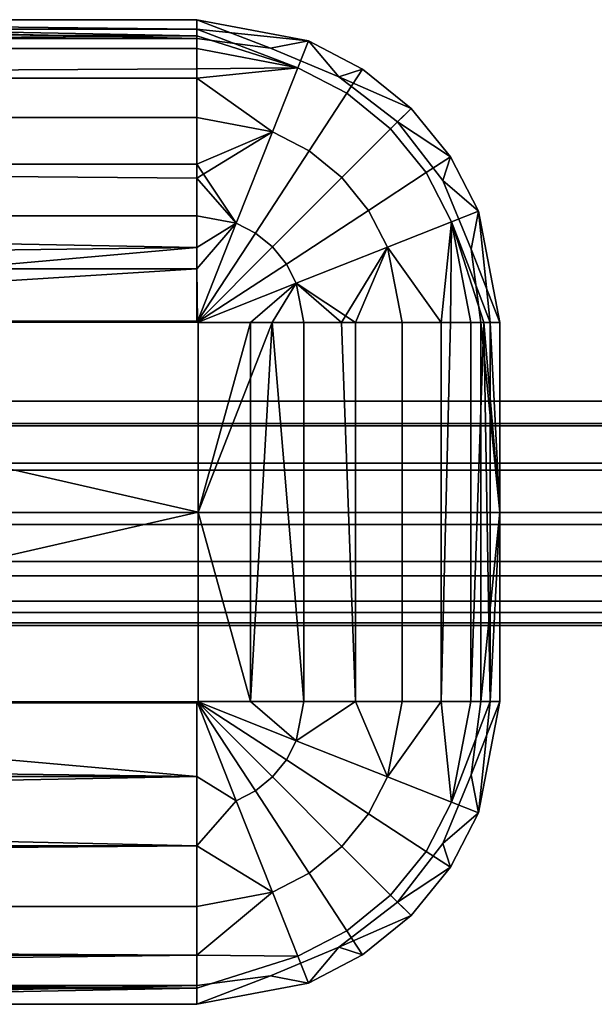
# Model space of a CAD drawing. Header units: millimetres. Extents: x -168 to 423, y -126 to 124.
# Tile 253 of 256: x 299 to 314, y -14 to 12. Entities that reach past the tile are written whole.
import ezdxf

# ---------------------------------------------------------------- set-up
doc = ezdxf.new("R2010")
doc.units = ezdxf.units.MM
doc.header["$MEASUREMENT"] = 0
doc.layers.add('Default', color=7, linetype='Continuous', true_color=0x000000)

msp = doc.modelspace()

# ---------------------------------------------------------------- meshes
at = {"layer": 'Default'}
mesh = msp.add_polyface(dxfattribs=at)
corners = [(259.284, 4.522, 12.335), (259.303, 4.527, 12.335), (259.29, 4.525, 12.335), (259.278, 4.517, 12.335), (259.274, 4.511, 12.335), (259.27, 4.505, 12.335), (259.268, 4.492, 12.335), (259.268, -0.508, 12.335), (281.303, 4.527, 12.335), (281.303, -5.543, 12.335), (259.303, 7.317, -2.662), (258.263, 7.119, -2.662), (259.303, 8.679, -2.003), (259.29, 4.525, -3.165), (259.303, 5.909, -3.044), (259.303, 4.527, -3.165), (303.303, 11.192, 0.41), (303.303, 9.913, -1.081), (259.303, 9.913, -1.081), (259.303, 10.947, 0.061), (303.303, 12.069, 2.167), (259.303, 11.731, 1.355), (259.303, 12.243, 2.722), (259.303, 12.492, 4.085), (281.303, 12.492, 4.085), (303.303, 8.309, -2.215), (303.303, 6.477, -2.923), (259.303, 7.317, -2.662), (259.303, 8.679, -2.003), (259.303, 5.909, -3.044), (281.303, 4.527, -3.165), (259.303, 4.527, -3.165), (259.303, 4.527, -3.165), (259.268, 4.492, -3.165), (259.27, 4.505, -3.165), (281.303, -5.543, -3.165), (259.268, -0.508, -3.165), (281.303, 4.527, -3.165), (259.274, 4.511, -3.165), (259.284, 4.522, -3.165), (259.29, 4.525, -3.165), (259.278, 4.517, -3.165), (259.303, 9.913, 10.251), (257.308, 9.532, 10.251), (259.303, 8.679, 11.174), (259.303, 10.947, 9.109), (258.263, 7.119, 11.833), (259.29, 4.525, 12.335), (259.303, 4.527, 12.335), (259.303, 5.909, 12.215), (259.303, 12.243, 6.449), (281.303, 12.492, 5.085), (259.303, 12.492, 5.085), (303.303, 12.243, 6.449), (281.303, 4.527, 12.335), (259.303, 5.909, 12.215), (259.303, 4.527, 12.335), (259.303, 11.992, 5.085), (259.303, 12.492, 5.085), (281.303, 12.492, 5.085), (259.303, 12.492, 4.085), (259.303, 11.992, 4.085), (281.303, 12.492, 4.085), (257.362, 11.737, 4.085)]
mesh.append_faces([[corners[k] for k in face] for face in [(0, 1, 2, 2), (1, 0, 3, 3), (4, 1, 3, 3), (1, 5, 6, 6), (7, 8, 6, 6), (5, 1, 4, 4), (9, 8, 7, 7), (1, 6, 8, 8), (10, 11, 12, 12), (13, 11, 14, 15), (14, 11, 10, 10), (16, 17, 18, 19), (20, 16, 19, 21), (22, 23, 24, 24), (20, 22, 24, 24), (21, 22, 20, 20), (25, 26, 27, 28), (28, 18, 17, 25), (26, 29, 27, 27), (30, 31, 29, 29), (32, 33, 34, 34), (35, 36, 37, 37), (38, 32, 34, 34), (39, 40, 32, 32), (32, 41, 39, 39), (41, 32, 38, 38), (36, 33, 37, 37), (37, 33, 32, 32), (42, 43, 44, 44), (45, 43, 42, 42), (46, 47, 48, 49), (50, 51, 52, 52), (53, 51, 50, 50), (54, 55, 56, 56), (57, 58, 59, 59), (60, 61, 62, 62), (63, 61, 60, 60)]])
mesh = msp.add_polyface(dxfattribs=at)
corners = [(303.303, 4.527, 12.335), (303.336, 4.505, 12.335), (303.333, 4.511, 12.335), (303.338, 4.492, 12.335), (303.328, 4.517, 12.335), (281.303, 4.527, 12.335), (303.322, 4.522, 12.335), (303.316, 4.525, 12.335), (303.338, -0.508, 12.335), (281.303, 12.492, 4.085), (303.303, 12.492, 4.085), (303.303, 12.069, 2.167), (303.303, 6.477, -2.923), (303.303, 4.527, -3.165), (281.303, 4.527, -3.165), (259.303, 5.909, -3.044), (303.303, 4.527, -3.165), (303.303, 6.477, -2.923), (304.343, 7.119, -2.662), (303.316, 4.525, -3.165), (303.303, 4.527, -3.165), (303.338, 4.492, -3.165), (281.303, 4.527, -3.165), (303.316, 4.525, -3.165), (303.322, 4.522, -3.165), (303.328, 4.517, -3.165), (303.333, 4.511, -3.165), (303.336, 4.505, -3.165), (303.338, -0.508, -3.165), (281.303, -5.543, -3.165), (303.303, 7.317, 11.833), (304.343, 7.119, 11.833), (303.303, 8.679, 11.174), (303.303, 5.909, 12.215), (303.303, 4.527, 12.335), (303.316, 4.525, 12.335), (259.303, 12.243, 6.449), (259.303, 11.731, 7.816), (303.303, 11.731, 7.816), (303.303, 12.243, 6.449), (259.303, 10.947, 9.109), (303.303, 10.947, 9.109), (281.303, 12.492, 5.085), (303.303, 12.492, 5.085), (303.303, 9.913, 10.251), (259.303, 9.913, 10.251), (259.303, 8.679, 11.174), (303.303, 8.679, 11.174), (259.303, 7.317, 11.833), (259.303, 5.909, 12.215), (303.303, 5.909, 12.215), (303.303, 7.317, 11.833), (303.303, 4.527, 12.335), (281.303, 4.527, 12.335), (281.303, 12.492, 5.085), (303.303, 12.492, 5.085), (303.303, 11.992, 5.085), (259.303, 11.992, 5.085), (259.303, 11.992, 4.085), (259.303, 11.992, 5.085), (303.303, 11.992, 5.085), (303.303, 11.992, 4.085), (281.303, 12.492, 4.085), (303.303, 11.992, 4.085), (303.303, 12.492, 4.085), (259.303, 11.992, 4.085)]
mesh.append_faces([[corners[k] for k in face] for face in [(0, 1, 2, 2), (1, 0, 3, 3), (4, 0, 2, 2), (0, 5, 3, 3), (0, 6, 7, 7), (0, 4, 6, 6), (8, 3, 5, 5), (9, 10, 11, 11), (12, 13, 14, 14), (14, 15, 12, 12), (16, 17, 18, 19), (20, 21, 22, 22), (20, 23, 24, 24), (24, 25, 20, 20), (20, 26, 27, 27), (27, 21, 20, 20), (26, 20, 25, 25), (28, 22, 21, 21), (28, 29, 22, 22), (30, 31, 32, 32), (33, 34, 35, 35), (33, 31, 30, 30), (36, 37, 38, 39), (37, 40, 41, 38), (42, 39, 43, 43), (44, 41, 40, 45), (45, 46, 47, 44), (48, 49, 50, 51), (46, 48, 51, 47), (52, 50, 53, 53), (49, 53, 50, 50), (54, 55, 56, 56), (56, 57, 54, 54), (58, 59, 60, 61), (62, 63, 64, 64), (65, 63, 62, 62)]])
mesh = msp.add_polyface(dxfattribs=at)
corners = [(304.849, 6.857, -2.662), (306.269, 9.029, -1.081), (307.136, 8.325, -1.081), (305.301, 6.49, -2.662), (304.343, 7.119, -2.662), (305.298, 9.532, -1.081), (303.303, 12.069, 2.167), (303.303, 12.492, 4.085), (306.248, 11.93, 4.085), (305.968, 11.222, 1.355), (303.303, 11.192, 0.41), (303.303, 9.913, -1.081), (305.668, 6.038, -2.662), (303.333, 4.511, -3.165), (303.328, 4.517, -3.165), (305.93, 5.532, -2.662), (303.336, 4.505, -3.165), (304.72, 4.492, -3.044), (303.338, 4.492, -3.165), (306.128, 4.492, -2.662), (303.303, 8.309, -2.215), (303.303, 6.477, -2.923), (303.322, 4.522, -3.165), (303.316, 4.525, -3.165), (304.72, -5.508, -3.044), (303.338, -0.508, -3.165), (304.72, 4.492, -3.044), (303.338, 4.492, -3.165), (303.338, -0.508, 12.335), (305.288, 4.492, 12.094), (303.338, 4.492, 12.335), (304.849, 6.857, 11.833), (306.269, 9.029, 10.251), (305.298, 9.532, 10.251), (304.343, 7.119, 11.833), (306.248, 11.93, 5.085), (303.303, 12.492, 5.085), (303.303, 12.243, 6.449), (305.968, 11.222, 7.816), (303.303, 11.731, 7.816), (303.303, 10.947, 9.109), (303.303, 9.913, 10.251), (303.303, 8.679, 11.174), (305.301, 6.49, 11.833), (303.322, 4.522, 12.335), (303.328, 4.517, 12.335), (303.316, 4.525, 12.335), (303.303, 5.909, 12.215), (305.93, 5.532, 11.833), (305.668, 6.038, 11.833), (303.333, 4.511, 12.335), (303.336, 4.505, 12.335), (303.338, 4.492, 12.335), (305.288, 4.492, 12.094), (303.303, 12.492, 5.085), (306.248, 11.93, 5.085), (305.244, 11.737, 5.085), (303.303, 11.992, 5.085), (305.244, 11.737, 4.085), (303.303, 12.492, 4.085), (303.303, 11.992, 4.085), (306.248, 11.93, 4.085), (303.303, 11.992, 4.085), (303.303, 11.992, 5.085), (305.244, 11.737, 5.085), (305.244, 11.737, 4.085)]
mesh.append_faces([[corners[k] for k in face] for face in [(0, 1, 2, 3), (4, 5, 1, 0), (6, 7, 8, 9), (6, 9, 10, 10), (9, 5, 11, 10), (3, 12, 13, 14), (12, 15, 16, 13), (16, 15, 17, 18), (17, 15, 19, 19), (11, 5, 20, 20), (4, 20, 5, 5), (21, 20, 4, 4), (4, 0, 22, 23), (14, 22, 0, 3), (24, 25, 26, 26), (25, 27, 26, 26), (28, 29, 30, 30), (31, 32, 33, 34), (35, 36, 37, 37), (38, 35, 37, 37), (38, 39, 40, 40), (38, 40, 33, 33), (41, 33, 40, 40), (42, 33, 41, 41), (37, 39, 38, 38), (43, 31, 44, 45), (31, 34, 46, 44), (34, 47, 46, 46), (48, 49, 50, 51), (52, 53, 48, 51), (45, 50, 49, 43), (34, 33, 42, 42), (54, 55, 56, 56), (56, 57, 54, 54), (58, 59, 60, 60), (59, 58, 61, 61), (62, 63, 64, 65)]])
mesh = msp.add_polyface(dxfattribs=at)
corners = [(307.84, 7.458, -1.081), (309.362, 8.453, 1.355), (310.033, 7.157, 1.355), (308.343, 6.487, -1.081), (307.136, 8.325, -1.081), (308.422, 9.611, 1.355), (306.269, 9.029, -1.081), (307.264, 10.551, 1.355), (305.298, 9.532, -1.081), (305.968, 11.222, 1.355), (309.999, 8.87, 4.085), (310.741, 7.437, 4.085), (306.248, 11.93, 4.085), (307.681, 11.188, 4.085), (308.96, 10.149, 4.085), (306.269, 9.029, 10.251), (307.264, 10.551, 7.816), (305.968, 11.222, 7.816), (305.298, 9.532, 10.251), (307.136, 8.325, 10.251), (308.422, 9.611, 7.816), (307.84, 7.458, 10.251), (309.362, 8.453, 7.816), (308.343, 6.487, 10.251), (310.033, 7.157, 7.816), (305.301, 6.49, 11.833), (304.849, 6.857, 11.833), (307.681, 11.188, 5.085), (306.248, 11.93, 5.085), (310.741, 7.437, 5.085), (309.999, 8.87, 5.085), (308.96, 10.149, 5.085), (309.798, 8.242, 5.085), (310.741, 7.437, 5.085), (310.548, 6.433, 5.085), (308.607, 9.795, 5.085), (309.999, 8.87, 5.085), (307.053, 10.987, 5.085), (308.96, 10.149, 5.085), (306.248, 11.93, 5.085), (307.681, 11.188, 5.085), (305.244, 11.737, 5.085), (307.053, 10.987, 4.085), (308.96, 10.149, 4.085), (307.681, 11.188, 4.085), (306.248, 11.93, 4.085), (305.244, 11.737, 4.085), (308.607, 9.795, 4.085), (309.798, 8.242, 4.085), (309.999, 8.87, 4.085), (310.741, 7.437, 4.085), (310.548, 6.433, 4.085), (310.548, 6.433, 4.085), (309.798, 8.242, 4.085), (309.798, 8.242, 5.085), (310.548, 6.433, 5.085), (308.607, 9.795, 4.085), (308.607, 9.795, 5.085), (305.244, 11.737, 4.085), (305.244, 11.737, 5.085), (307.053, 10.987, 5.085), (307.053, 10.987, 4.085)]
mesh.append_faces([[corners[k] for k in face] for face in [(0, 1, 2, 3), (4, 5, 1, 0), (6, 7, 5, 4), (8, 9, 7, 6), (10, 11, 2, 1), (12, 13, 7, 9), (13, 14, 5, 7), (1, 5, 14, 10), (15, 16, 17, 18), (19, 20, 16, 15), (21, 22, 20, 19), (23, 24, 22, 21), (25, 19, 15, 26), (27, 28, 17, 16), (29, 30, 22, 24), (30, 31, 20, 22), (16, 20, 31, 27), (32, 33, 34, 34), (35, 36, 32, 32), (33, 32, 36, 36), (37, 38, 35, 35), (36, 35, 38, 38), (39, 40, 37, 37), (38, 37, 40, 40), (37, 41, 39, 39), (42, 43, 44, 44), (45, 42, 44, 44), (42, 45, 46, 46), (47, 43, 42, 42), (48, 49, 47, 47), (43, 47, 49, 49), (50, 49, 48, 48), (48, 51, 50, 50), (52, 53, 54, 55), (56, 57, 54, 53), (58, 59, 60, 61), (61, 60, 57, 56)]])
mesh = msp.add_polyface(dxfattribs=at)
corners = [(305.668, 6.038, -2.662), (307.84, 7.458, -1.081), (308.343, 6.487, -1.081), (305.93, 5.532, -2.662), (305.301, 6.49, -2.662), (307.136, 8.325, -1.081), (310.741, 7.437, 4.085), (311.303, 4.492, 4.085), (311.054, 4.492, 2.722), (310.033, 7.157, 1.355), (310.542, 4.492, 1.355), (309.758, 4.492, 0.061), (308.724, 4.492, -1.081), (307.49, 4.492, -2.003), (306.128, 4.492, -2.662), (311.054, 4.492, 2.722), (311.303, 4.492, 4.085), (311.303, -0.508, 4.085), (311.054, -5.508, 2.722), (310.88, 4.492, 7.004), (311.303, -0.508, 5.085), (311.303, 4.492, 5.085), (311.054, -5.508, 6.449), (308.724, -5.508, 10.251), (309.758, -5.508, 9.109), (310.003, 4.492, 8.761), (308.724, 4.492, 10.251), (310.542, -5.508, 7.816), (307.12, 4.492, 11.385), (307.49, -5.508, 11.174), (305.288, 4.492, 12.094), (306.128, -5.508, 11.833), (305.668, 6.038, 11.833), (307.84, 7.458, 10.251), (307.136, 8.325, 10.251), (305.301, 6.49, 11.833), (305.93, 5.532, 11.833), (308.343, 6.487, 10.251), (310.88, 4.492, 7.004), (311.303, 4.492, 5.085), (310.741, 7.437, 5.085), (310.033, 7.157, 7.816), (310.003, 4.492, 8.761), (308.724, 4.492, 10.251), (307.12, 4.492, 11.385), (305.288, 4.492, 12.094), (310.803, 4.492, 5.085), (311.303, 4.492, 5.085), (311.303, -0.508, 5.085), (310.548, 6.433, 5.085), (310.741, 7.437, 5.085), (311.303, 4.492, 4.085), (310.741, 7.437, 4.085), (310.548, 6.433, 4.085), (310.803, 4.492, 4.085), (311.303, -0.508, 4.085), (310.803, -5.508, 4.085), (310.803, 4.492, 4.085), (310.548, 6.433, 4.085), (310.548, 6.433, 5.085), (310.803, 4.492, 5.085), (310.803, 4.492, 4.085), (310.803, 4.492, 5.085), (310.803, -5.508, 5.085), (310.803, -5.508, 4.085)]
mesh.append_faces([[corners[k] for k in face] for face in [(0, 1, 2, 3), (4, 5, 1, 0), (6, 7, 8, 8), (9, 6, 8, 8), (9, 10, 11, 11), (9, 11, 2, 2), (12, 2, 11, 11), (13, 2, 12, 12), (8, 10, 9, 9), (14, 3, 13, 13), (3, 2, 13, 13), (15, 16, 17, 17), (18, 15, 17, 17), (19, 20, 21, 21), (22, 20, 19, 19), (23, 24, 25, 26), (27, 22, 19, 19), (26, 28, 29, 23), (28, 30, 31, 29), (32, 33, 34, 35), (36, 37, 33, 32), (38, 39, 40, 41), (38, 41, 42, 42), (41, 37, 43, 42), (43, 37, 44, 44), (36, 44, 37, 37), (45, 44, 36, 36), (46, 47, 48, 48), (49, 47, 46, 46), (47, 49, 50, 50), (51, 52, 53, 53), (51, 54, 55, 55), (54, 51, 53, 53), (54, 56, 55, 55), (57, 58, 59, 60), (61, 62, 63, 64)]])
mesh = msp.add_polyface(dxfattribs=at)
corners = [(379.087, 3.421, 9.122), (379.087, 0.785, 7.294), (379.087, 1.985, 10.045), (379.087, 0.346, 10.526), (379.087, 1.832, 6.465), (379.087, 4.54, 7.831), (379.087, 2.415, 5.264), (379.087, 5.492, 4.587), (379.087, 5.249, 6.278), (379.087, -0.518, 7.587), (379.087, -1.362, 10.526), (379.087, -1.818, 7.286), (379.087, -4.437, 9.122), (379.087, -3, 10.045), (379.087, -2.859, 6.45), (379.087, -5.555, 7.831), (379.087, -3.435, 5.245), (379.087, -6.508, 4.587), (379.087, -6.265, 6.278), (379.087, -3.508, 4.587), (379.087, 2.419, 3.929), (379.087, 5.288, 3.034), (379.087, 4.688, 1.587), (379.087, 1.771, 2.637), (379.087, 3.735, 0.345), (379.087, 2.492, -0.609), (379.087, 1.045, -1.208), (379.087, 0.594, 1.797), (379.087, -0.839, 1.606), (379.087, -2.195, 2.107), (379.087, -4.751, 0.345), (379.087, -3.159, 3.184), (379.087, -6.303, 3.034), (379.087, -5.704, 1.587), (379.087, -2.061, -1.208), (379.087, -3.508, -0.609), (109.661, 2.415, 5.264), (109.661, -0.839, 1.606), (109.661, -2.195, 2.107), (109.661, -3.435, 5.245), (109.661, 1.832, 6.465), (109.661, 0.594, 1.797), (109.661, 2.419, 3.929), (109.661, 1.771, 2.637), (109.661, -0.518, 7.587), (109.661, 0.785, 7.294), (109.661, -1.818, 7.286), (109.661, -2.859, 6.45), (109.661, -3.159, 3.184), (109.661, -3.508, 4.587), (379.087, -3.508, 4.587), (379.087, -3.435, 5.245), (109.661, -3.435, 5.245), (109.661, -3.508, 4.587), (379.087, -2.859, 6.45), (109.661, -2.859, 6.45), (379.087, -1.818, 7.286), (379.087, -0.518, 7.587), (109.661, -0.518, 7.587), (109.661, -1.818, 7.286), (379.087, 0.785, 7.294), (379.087, 1.832, 6.465), (109.661, 1.832, 6.465), (109.661, 0.785, 7.294), (109.661, 2.415, 5.264), (379.087, 2.415, 5.264), (379.087, 2.419, 3.929), (379.087, 1.771, 2.637), (109.661, 1.771, 2.637), (109.661, 2.419, 3.929), (379.087, 0.594, 1.797), (109.661, 0.594, 1.797), (379.087, -0.839, 1.606), (379.087, -2.195, 2.107), (109.661, -2.195, 2.107), (109.661, -0.839, 1.606), (379.087, -3.159, 3.184), (379.087, -3.508, 4.587), (109.661, -3.508, 4.587), (109.661, -3.159, 3.184)]
mesh.append_faces([[corners[k] for k in face] for face in [(0, 1, 2, 2), (2, 1, 3, 3), (4, 0, 5, 5), (5, 6, 4, 4), (7, 6, 8, 8), (3, 1, 9, 9), (4, 1, 0, 0), (6, 5, 8, 8), (10, 3, 9, 9), (11, 12, 13, 13), (12, 14, 15, 15), (10, 11, 13, 13), (14, 16, 15, 15), (16, 17, 18, 18), (16, 18, 15, 15), (19, 17, 16, 16), (11, 14, 12, 12), (11, 10, 9, 9), (20, 7, 21, 21), (20, 22, 23, 23), (22, 20, 21, 21), (24, 25, 23, 23), (26, 27, 25, 25), (25, 27, 23, 23), (28, 27, 26, 26), (22, 24, 23, 23), (29, 30, 31, 31), (17, 19, 32, 32), (32, 19, 31, 31), (31, 33, 32, 32), (34, 29, 28, 28), (34, 35, 29, 29), (31, 30, 33, 33), (36, 37, 38, 38), (36, 39, 40, 40), (41, 42, 43, 43), (42, 41, 37, 37), (37, 36, 42, 42), (44, 45, 40, 40), (46, 44, 39, 39), (47, 46, 39, 39), (38, 48, 36, 36), (49, 36, 48, 48), (39, 36, 49, 49), (40, 39, 44, 44), (50, 51, 52, 53), (51, 54, 55, 52), (56, 57, 58, 59), (60, 61, 62, 63), (57, 60, 63, 58), (54, 56, 59, 55), (64, 62, 61, 65), (66, 67, 68, 69), (67, 70, 71, 68), (72, 73, 74, 75), (76, 77, 78, 79), (73, 76, 79, 74), (70, 72, 75, 71), (69, 64, 65, 66)]])
mesh = msp.add_polyface(dxfattribs=at)
corners = [(303.338, -5.508, 12.335), (303.303, -5.543, 12.335), (303.336, -5.521, 12.335), (303.333, -5.527, 12.335), (281.303, -5.543, 12.335), (303.338, -0.508, 12.335), (303.322, -5.537, 12.335), (303.328, -5.533, 12.335), (303.316, -5.541, 12.335), (281.303, 4.527, 12.335), (303.303, -13.085, 2.167), (303.303, -13.508, 4.085), (281.303, -13.508, 4.085), (259.303, -12.746, 1.355), (303.303, -12.208, 0.41), (303.303, -5.543, -3.165), (303.303, -7.493, -2.923), (281.303, -5.543, -3.165), (259.303, -8.333, -2.662), (303.303, -9.324, -2.215), (259.303, -6.924, -3.044), (303.303, -7.493, -2.923), (304.343, -8.135, -2.662), (303.303, -9.324, -2.215), (303.303, -5.543, -3.165), (303.316, -5.541, -3.165), (303.338, -0.508, -3.165), (304.72, -5.508, -3.044), (303.338, -5.508, -3.165), (303.303, -5.543, -3.165), (303.328, -5.533, -3.165), (303.322, -5.537, -3.165), (303.316, -5.541, -3.165), (303.333, -5.527, -3.165), (303.338, -5.508, -3.165), (303.336, -5.521, -3.165), (281.303, -5.543, -3.165), (303.338, -0.508, -3.165), (303.303, -13.085, 7.004), (281.303, -13.508, 5.085), (303.303, -13.508, 5.085), (259.303, -13.085, 7.004), (303.303, -10.928, 10.251), (303.303, -9.324, 11.385), (259.303, -9.324, 11.385), (259.303, -10.928, 10.251), (281.303, -5.543, 12.335), (303.303, -7.493, 12.094), (303.303, -5.543, 12.335), (259.303, -7.493, 12.094), (304.72, -5.508, 12.215), (303.338, -5.508, 12.335), (303.336, -5.521, 12.335), (303.303, -5.543, 12.335), (303.303, -7.493, 12.094), (304.343, -8.135, 11.833), (303.316, -5.541, 12.335), (303.338, -5.508, 12.335), (304.72, -5.508, 12.215), (303.338, -0.508, 12.335), (303.303, -13.008, 4.085), (303.303, -13.008, 5.085), (259.303, -13.008, 5.085), (259.303, -13.008, 4.085), (303.303, -13.008, 5.085), (303.303, -13.508, 5.085), (281.303, -13.508, 5.085), (259.303, -13.008, 5.085), (303.303, -13.008, 4.085), (281.303, -13.508, 4.085), (303.303, -13.508, 4.085)]
mesh.append_faces([[corners[k] for k in face] for face in [(0, 1, 2, 2), (2, 1, 3, 3), (4, 0, 5, 5), (1, 6, 7, 7), (6, 1, 8, 8), (1, 7, 3, 3), (1, 0, 4, 4), (9, 4, 5, 5), (10, 11, 12, 12), (10, 13, 14, 14), (15, 16, 17, 17), (18, 16, 19, 19), (20, 17, 16, 16), (21, 22, 23, 23), (21, 24, 25, 22), (26, 27, 28, 28), (29, 30, 31, 31), (31, 32, 29, 29), (33, 30, 29, 29), (34, 35, 29, 29), (35, 33, 29, 29), (29, 36, 34, 34), (36, 37, 34, 34), (38, 39, 40, 40), (41, 39, 38, 38), (42, 43, 44, 45), (46, 47, 48, 48), (43, 47, 49, 44), (49, 47, 46, 46), (50, 51, 52, 52), (53, 54, 55, 56), (57, 58, 59, 59), (60, 61, 62, 63), (64, 65, 66, 66), (66, 67, 64, 64), (68, 69, 70, 70)]])
mesh = msp.add_polyface(dxfattribs=at)
corners = [(304.849, -7.872, -2.662), (306.269, -10.045, -1.081), (305.298, -10.548, -1.081), (304.343, -8.135, -2.662), (305.301, -7.505, -2.662), (307.136, -9.341, -1.081), (303.303, -13.508, 4.085), (303.303, -13.085, 2.167), (305.968, -12.238, 1.355), (306.248, -12.946, 4.085), (303.303, -12.208, 0.41), (303.303, -10.928, -1.081), (303.303, -9.324, -2.215), (303.322, -5.537, -3.165), (303.328, -5.533, -3.165), (303.316, -5.541, -3.165), (303.333, -5.527, -3.165), (305.668, -7.054, -2.662), (305.93, -6.548, -2.662), (303.336, -5.521, -3.165), (303.338, -5.508, -3.165), (304.72, -5.508, -3.044), (306.128, -5.508, -2.662), (306.128, -5.508, -2.662), (304.72, -5.508, -3.044), (304.72, 4.492, -3.044), (306.128, 4.492, -2.662), (304.849, -7.872, 11.833), (306.269, -10.045, 10.251), (307.136, -9.341, 10.251), (305.301, -7.505, 11.833), (304.343, -8.135, 11.833), (305.298, -10.548, 10.251), (303.303, -13.085, 7.004), (303.303, -13.508, 5.085), (306.248, -12.946, 5.085), (305.968, -12.238, 7.816), (303.303, -12.208, 8.761), (303.303, -10.928, 10.251), (305.668, -7.054, 11.833), (303.333, -5.527, 12.335), (303.328, -5.533, 12.335), (305.93, -6.548, 11.833), (303.336, -5.521, 12.335), (304.72, -5.508, 12.215), (306.128, -5.508, 11.833), (303.303, -9.324, 11.385), (303.303, -7.493, 12.094), (303.322, -5.537, 12.335), (303.316, -5.541, 12.335), (305.288, 4.492, 12.094), (304.72, -5.508, 12.215), (306.128, -5.508, 11.833), (303.338, -0.508, 12.335), (305.244, -12.752, 4.085), (305.244, -12.752, 5.085), (303.303, -13.008, 5.085), (303.303, -13.008, 4.085), (303.303, -13.508, 5.085), (303.303, -13.008, 5.085), (305.244, -12.752, 5.085), (306.248, -12.946, 5.085), (303.303, -13.508, 4.085), (305.244, -12.752, 4.085), (303.303, -13.008, 4.085), (306.248, -12.946, 4.085)]
mesh.append_faces([[corners[k] for k in face] for face in [(0, 1, 2, 3), (4, 5, 1, 0), (6, 7, 8, 9), (2, 10, 11, 11), (10, 2, 8, 8), (2, 11, 12, 12), (7, 10, 8, 8), (4, 0, 13, 14), (0, 3, 15, 13), (14, 16, 17, 4), (18, 17, 16, 19), (18, 19, 20, 21), (21, 22, 18, 18), (12, 3, 2, 2), (23, 24, 25, 26), (27, 28, 29, 30), (31, 32, 28, 27), (33, 34, 35, 36), (33, 36, 37, 37), (36, 32, 38, 37), (30, 39, 40, 41), (39, 42, 43, 40), (42, 44, 43, 43), (44, 42, 45, 45), (38, 32, 46, 46), (31, 46, 32, 32), (47, 46, 31, 31), (31, 27, 48, 49), (41, 48, 27, 30), (50, 51, 52, 52), (50, 53, 51, 51), (54, 55, 56, 57), (58, 59, 60, 60), (60, 61, 58, 58), (62, 63, 64, 64), (62, 65, 63, 63)]])
mesh = msp.add_polyface(dxfattribs=at)
corners = [(305.668, -7.054, -2.662), (307.84, -8.474, -1.081), (307.136, -9.341, -1.081), (305.301, -7.505, -2.662), (305.93, -6.548, -2.662), (308.343, -7.503, -1.081), (311.303, -5.508, 4.085), (310.741, -8.453, 4.085), (311.054, -5.508, 2.722), (310.033, -8.172, 1.355), (310.542, -5.508, 1.355), (309.758, -5.508, 0.061), (308.724, -5.508, -1.081), (307.49, -5.508, -2.003), (306.128, -5.508, -2.662), (311.303, -0.508, 4.085), (311.303, -5.508, 4.085), (311.054, -5.508, 2.722), (310.542, -5.508, 1.355), (309.758, -5.508, 0.061), (309.758, 4.492, 0.061), (310.542, 4.492, 1.355), (308.724, 4.492, -1.081), (308.724, -5.508, -1.081), (311.054, 4.492, 2.722), (307.49, -5.508, -2.003), (306.128, -5.508, -2.662), (306.128, 4.492, -2.662), (307.49, 4.492, -2.003), (305.668, -7.054, 11.833), (307.84, -8.474, 10.251), (308.343, -7.503, 10.251), (305.93, -6.548, 11.833), (305.301, -7.505, 11.833), (307.136, -9.341, 10.251), (310.741, -8.453, 5.085), (311.303, -5.508, 5.085), (311.054, -5.508, 6.449), (310.033, -8.172, 7.816), (310.542, -5.508, 7.816), (309.758, -5.508, 9.109), (308.724, -5.508, 10.251), (307.49, -5.508, 11.174), (306.128, -5.508, 11.833), (310.88, 4.492, 7.004), (310.003, 4.492, 8.761), (309.758, -5.508, 9.109), (310.542, -5.508, 7.816), (311.303, -0.508, 5.085), (311.054, -5.508, 6.449), (311.303, -5.508, 5.085), (310.803, -5.508, 4.085), (310.803, -5.508, 5.085), (310.548, -7.449, 5.085), (310.548, -7.449, 4.085), (311.303, -5.508, 5.085), (310.741, -8.453, 5.085), (310.548, -7.449, 5.085), (310.803, -5.508, 5.085), (310.803, 4.492, 5.085), (311.303, -0.508, 5.085), (310.548, -7.449, 4.085), (311.303, -5.508, 4.085), (310.803, -5.508, 4.085), (310.741, -8.453, 4.085), (311.303, -0.508, 4.085)]
mesh.append_faces([[corners[k] for k in face] for face in [(0, 1, 2, 3), (4, 5, 1, 0), (6, 7, 8, 8), (7, 9, 10, 8), (10, 9, 11, 11), (9, 5, 11, 11), (12, 5, 13, 13), (4, 13, 5, 5), (14, 13, 4, 4), (11, 5, 12, 12), (15, 16, 17, 17), (18, 19, 20, 21), (22, 20, 19, 23), (18, 21, 24, 17), (25, 26, 27, 28), (28, 22, 23, 25), (29, 30, 31, 32), (33, 34, 30, 29), (35, 36, 37, 37), (38, 35, 37, 37), (38, 39, 40, 40), (31, 38, 40, 41), (42, 31, 41, 41), (37, 39, 38, 38), (43, 32, 42, 42), (32, 31, 42, 42), (44, 45, 46, 47), (48, 49, 50, 50), (51, 52, 53, 54), (55, 56, 57, 57), (57, 58, 55, 55), (59, 60, 58, 58), (60, 55, 58, 58), (61, 62, 63, 63), (64, 62, 61, 61), (62, 65, 63, 63)]])
mesh = msp.add_polyface(dxfattribs=at)
corners = [(259.303, -5.543, 12.335), (259.284, -5.537, 12.335), (259.29, -5.541, 12.335), (259.278, -5.533, 12.335), (281.303, -5.543, 12.335), (259.268, -5.508, 12.335), (259.27, -5.521, 12.335), (259.274, -5.527, 12.335), (259.268, -0.508, 12.335), (259.29, -5.541, -3.165), (259.303, -5.543, -3.165), (259.303, -6.924, -3.044), (281.303, -13.508, 4.085), (259.303, -13.508, 4.085), (259.303, -13.259, 2.722), (303.303, -12.208, 0.41), (259.303, -12.746, 1.355), (259.303, -11.962, 0.061), (303.303, -13.085, 2.167), (259.303, -10.928, -1.081), (303.303, -10.928, -1.081), (303.303, -9.324, -2.215), (259.303, -9.694, -2.003), (259.303, -8.333, -2.662), (281.303, -5.543, -3.165), (259.303, -6.924, -3.044), (259.303, -5.543, -3.165), (303.303, -7.493, -2.923), (259.27, -5.521, -3.165), (259.303, -5.543, -3.165), (259.274, -5.527, -3.165), (259.278, -5.533, -3.165), (259.268, -5.508, -3.165), (259.29, -5.541, -3.165), (259.284, -5.537, -3.165), (281.303, -5.543, -3.165), (259.268, -0.508, -3.165), (303.303, -13.085, 7.004), (303.303, -12.208, 8.761), (259.303, -12.208, 8.761), (259.303, -13.085, 7.004), (281.303, -13.508, 5.085), (259.303, -13.508, 5.085), (259.303, -10.928, 10.251), (303.303, -10.928, 10.251), (259.303, -7.493, 12.094), (281.303, -5.543, 12.335), (259.303, -5.543, 12.335), (259.303, -7.493, 12.094), (258.263, -8.135, 11.833), (259.303, -9.324, 11.385), (259.303, -5.543, 12.335), (259.29, -5.541, 12.335), (259.268, -0.508, 12.335), (257.887, -5.508, 12.215), (259.268, -5.508, 12.335), (257.362, -12.752, 5.085), (259.303, -13.008, 5.085), (259.303, -13.508, 5.085), (281.303, -13.508, 5.085), (281.303, -13.508, 4.085), (303.303, -13.008, 4.085), (259.303, -13.008, 4.085), (257.362, -12.752, 4.085), (259.303, -13.508, 4.085)]
mesh.append_faces([[corners[k] for k in face] for face in [(0, 1, 2, 2), (3, 1, 0, 0), (4, 5, 0, 0), (6, 7, 0, 0), (7, 3, 0, 0), (5, 6, 0, 0), (5, 4, 8, 8), (9, 10, 11, 11), (12, 13, 14, 14), (15, 16, 17, 17), (18, 14, 16, 16), (14, 18, 12, 12), (17, 19, 20, 15), (21, 22, 23, 23), (24, 25, 26, 26), (27, 23, 25, 25), (21, 20, 19, 22), (28, 29, 30, 30), (30, 29, 31, 31), (29, 28, 32, 32), (29, 33, 34, 34), (31, 29, 34, 34), (29, 32, 35, 35), (35, 32, 36, 36), (37, 38, 39, 40), (41, 40, 42, 42), (43, 39, 38, 44), (45, 46, 47, 47), (48, 49, 50, 50), (48, 51, 52, 49), (53, 54, 55, 55), (56, 57, 58, 58), (59, 58, 57, 57), (60, 61, 62, 62), (63, 64, 62, 62), (60, 62, 64, 64)]])
mesh = msp.add_polyface(dxfattribs=at)
corners = [(306.269, -10.045, -1.081), (307.264, -11.566, 1.355), (305.968, -12.238, 1.355), (305.298, -10.548, -1.081), (307.136, -9.341, -1.081), (308.422, -10.626, 1.355), (307.84, -8.474, -1.081), (309.362, -9.469, 1.355), (308.343, -7.503, -1.081), (310.033, -8.172, 1.355), (307.681, -12.204, 4.085), (306.248, -12.946, 4.085), (308.96, -11.165, 4.085), (310.741, -8.453, 4.085), (309.999, -9.886, 4.085), (307.84, -8.474, 10.251), (309.362, -9.469, 7.816), (310.033, -8.172, 7.816), (308.343, -7.503, 10.251), (307.136, -9.341, 10.251), (308.422, -10.626, 7.816), (306.269, -10.045, 10.251), (307.264, -11.566, 7.816), (305.298, -10.548, 10.251), (305.968, -12.238, 7.816), (309.999, -9.886, 5.085), (310.741, -8.453, 5.085), (306.248, -12.946, 5.085), (307.681, -12.204, 5.085), (308.96, -11.165, 5.085), (307.053, -12.003, 4.085), (307.053, -12.003, 5.085), (305.244, -12.752, 5.085), (305.244, -12.752, 4.085), (308.607, -10.811, 4.085), (308.607, -10.811, 5.085), (309.798, -9.258, 4.085), (310.548, -7.449, 4.085), (310.548, -7.449, 5.085), (309.798, -9.258, 5.085), (307.053, -12.003, 5.085), (307.681, -12.204, 5.085), (306.248, -12.946, 5.085), (308.96, -11.165, 5.085), (305.244, -12.752, 5.085), (309.798, -9.258, 5.085), (310.548, -7.449, 5.085), (310.741, -8.453, 5.085), (308.607, -10.811, 5.085), (309.999, -9.886, 5.085), (309.798, -9.258, 4.085), (310.741, -8.453, 4.085), (310.548, -7.449, 4.085), (308.607, -10.811, 4.085), (309.999, -9.886, 4.085), (308.96, -11.165, 4.085), (307.681, -12.204, 4.085), (307.053, -12.003, 4.085), (306.248, -12.946, 4.085), (305.244, -12.752, 4.085)]
mesh.append_faces([[corners[k] for k in face] for face in [(0, 1, 2, 3), (4, 5, 1, 0), (6, 7, 5, 4), (8, 9, 7, 6), (10, 11, 2, 1), (1, 5, 12, 10), (13, 14, 7, 9), (14, 12, 5, 7), (15, 16, 17, 18), (19, 20, 16, 15), (21, 22, 20, 19), (23, 24, 22, 21), (25, 26, 17, 16), (27, 28, 22, 24), (28, 29, 20, 22), (16, 20, 29, 25), (30, 31, 32, 33), (34, 35, 31, 30), (36, 37, 38, 39), (39, 35, 34, 36), (40, 41, 42, 42), (43, 41, 40, 40), (44, 40, 42, 42), (45, 46, 47, 47), (40, 48, 43, 43), (49, 43, 48, 48), (48, 45, 49, 49), (47, 49, 45, 45), (50, 51, 52, 52), (50, 53, 54, 54), (55, 54, 53, 53), (50, 54, 51, 51), (56, 55, 57, 57), (57, 58, 56, 56), (59, 58, 57, 57), (57, 55, 53, 53)]])

doc.saveas('drawing.dxf')
